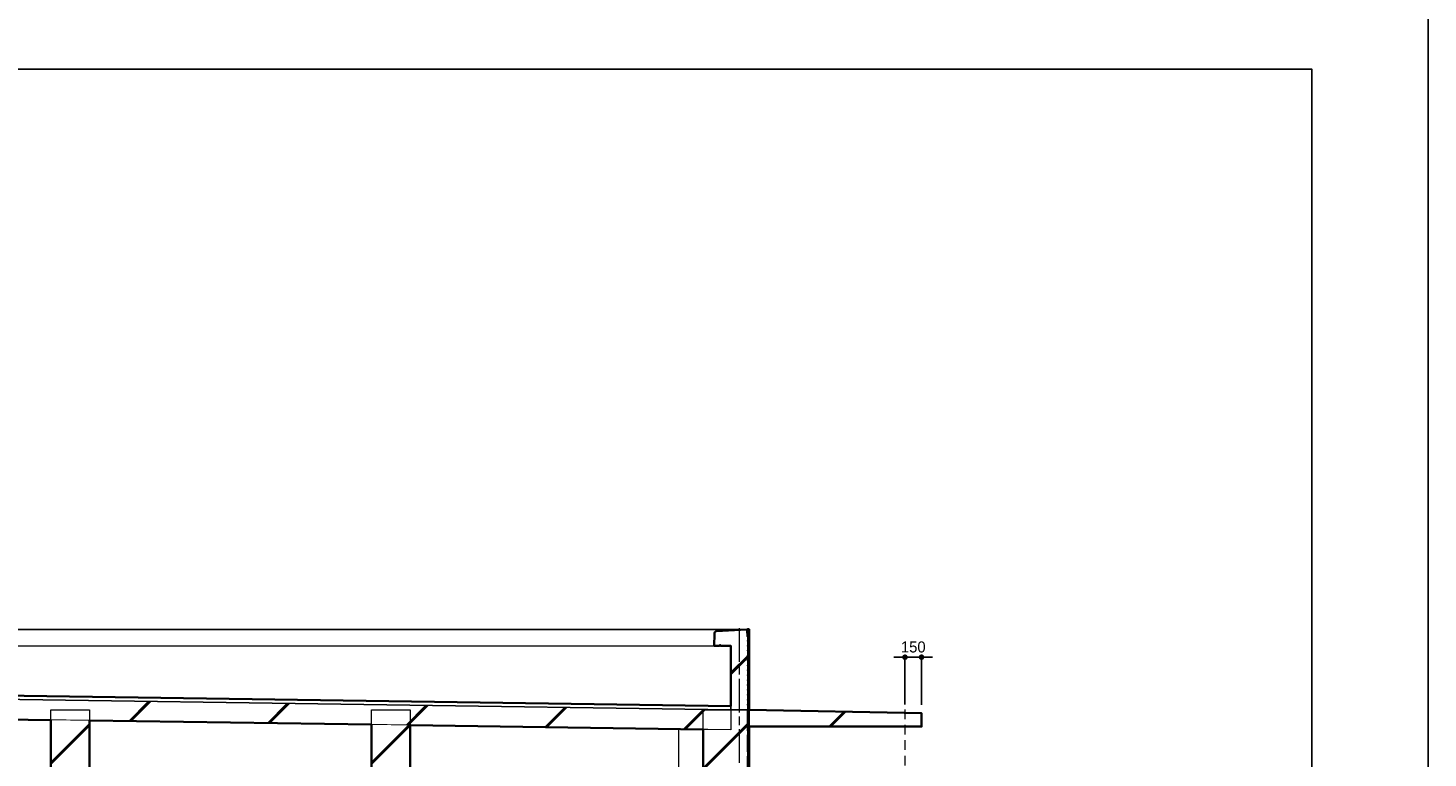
# Model space of a CAD drawing. Header units: millimetres. Extents: x -38341 to 3709, y -10682 to 48718.
# Tile 39 of 118: x -8952 to 3709, y 12045 to 18647. Entities that reach past the tile are written whole.
import ezdxf

# ---------------------------------------------------------------- set-up
doc = ezdxf.new("R2010")
doc.units = ezdxf.units.MM
doc.header["$LTSCALE"] = 50
doc.header["$PDMODE"] = 1
doc.header["$PDSIZE"] = -2
for name, pattern in [('HHP破線50-05', [2.789987, 1.759991, -1.029995]), ('ISO-02 破線', [3.81, 3.048, -0.762]), ('ISO-07 点線', [0.889, 0.127, -0.762]), ('ISO-08 一点鎖線', [9.144, 6.096, -0.762, 1.524, -0.762])]:
    doc.linetypes.add(name, pattern=pattern)
doc.layers.add('00ライン-グリッド-線', color=13, linetype='ISO-08 一点鎖線', lineweight=5, true_color=0xff5454)
for name, color, linetype, lineweight in [('02モデリング-03スラブ', 7, 'Continuous', 5), ('02モデリング-03スラブ_ハッチング', 7, 'Continuous', 5), ('02モデリング-04壁-外部', 7, 'Continuous', 5), ('02モデリング-04壁-外部_ハッチング', 7, 'Continuous', 5), ('02モデリング-06屋根-パラペット', 7, 'Continuous', 5), ('02モデリング-06屋根-パラペット_ハッチング', 7, 'Continuous', 5), ('02モデリング-10梁', 7, 'Continuous', 18), ('02モデリング-10梁_ハッチング', 7, 'Continuous', 5), ('一般', 7, 'Continuous', 5), ('寸法', 7, 'Continuous', 5), ('断面スタイル', 7, 'Continuous', 35), ('解答例線', 7, 'Continuous', 5)]:
    doc.layers.add(name, color=color, linetype=linetype, lineweight=lineweight)
doc.styles.add('PT Sans Narrow', font='PTSans.ttc')
doc.styles.get("Standard").update_dxf_attribs({"font": 'txt', "bigfont": 'BIGFONT.SHX'})
doc.dimstyles.new('hiro2', dxfattribs={"dimtxt": 99.953704, "dimasz": 49.996948, "dimexe": 0, "dimexo": 75, "dimgap": 40, "dimtad": 1, "dimdsep": 46, "dimlunit": 6, "dimtxsty": 'PT Sans Narrow', "dimblk": 'DOT', "dimblk1": 'DOT', "dimblk2": 'DOT', "dimcen": 0, "dimazin": 0, "dimtfac": 0.8, "dimtix": 1, "dimtmove": 0, "dimatfit": 0, "dimldrblk": 'VW_FILLEDARROW', "dimfxl": 1, "dimfrac": 2, "dimtolj": 1, "dimarcsym": 0})

# ---------------------------------------------------------------- blocks, each defined once
blk = doc.blocks.new('Section')
at = {"layer": '02モデリング-03スラブ', "color": 7, "linetype": 'Continuous', "lineweight": 5, "transparency": 33554687}
blk.add_line((-2431, 12480), (-871, 12450), dxfattribs=at)
at = {"layer": '02モデリング-04壁-外部', "color": 7, "linetype": 'Continuous', "lineweight": 5, "transparency": 33554687}
for p, q in [((-2446, 13146), (-2446, 13146)), ((-2446, 13057), (-2446, 13142)), ((-2446, 12498), (-2446, 12960)), ((-2446, 12484), (-2446, 12485)), ((-3066, 11815), (-3066, 12307))]:
    blk.add_line(p, q, dxfattribs=at)
at = {"layer": '02モデリング-04壁-外部', "color": 7, "linetype": 'Continuous', "lineweight": 5, "transparency": 33554687, "flags": 128}
blk.add_lwpolyline([(-10996, 13210), (-2446, 13210), (-2446, 13146)], dxfattribs=at)
at = {"layer": '02モデリング-06屋根-パラペット', "color": 7, "linetype": 'Continuous', "lineweight": 18, "transparency": 33554687}
for p, q in [((-2745, 13177), (-2744, 13177)), ((-2743, 13182), (-2742, 13182)), ((-2725, 13191), (-2719, 13192)), ((-2718, 13192), (-2713, 13192)), ((-2682, 13194), (-2539, 13201)), ((-2533, 13202), (-2504, 13203)), ((-2497, 13204), (-2466, 13205)), ((-2454, 13206), (-2447, 13196)), ((-2447, 13196), (-2446, 13146)), ((-10696, 13060), (-2746, 13060)), ((-2745, 13147), (-2745, 13167)), ((-2745, 13134), (-2745, 13143))]:
    blk.add_line(p, q, dxfattribs=at)
at = {"layer": '02モデリング-06屋根-パラペット', "color": 7, "linetype": 'Continuous', "lineweight": 18, "transparency": 33554687, "flags": 128}
for points in [[(-10988, 13206), (-2454, 13206), (-2463, 13205)], [(-2743, 13181), (-2743, 13182), (-2745, 13176), (-2745, 13169), (-2745, 13170)], [(-2741, 13184), (-2739, 13186), (-2729, 13191)], [(-2726, 13191), (-2727, 13191), (-2729, 13191), (-2727, 13191)], [(-2697, 13060), (-2688, 13060), (-2688, 13065)]]:
    blk.add_lwpolyline(points, dxfattribs=at)
blk = doc.blocks.new('Section-1')
at = {"color": 255, "linetype": 'Continuous', "lineweight": 5, "transparency": 33554687}
blk.add_wipeout([(-2446, 11530), (-2446, 12480), (-2431, 12480), (-2431, 11530)], dxfattribs=at).dxf.layer = '02モデリング-04壁-外部_ハッチング'
at = {"color": 255, "linetype": 'Continuous', "lineweight": 5}
for points in [[(-8396, 12480), (-8396, 11930), (-8746, 11930), (-8746, 12480)], [(-5496, 12480), (-5496, 11930), (-5846, 11930), (-5846, 12480)]]:
    blk.add_wipeout(points, dxfattribs=at).dxf.layer = '02モデリング-10梁_ハッチング'
at = {"layer": '02モデリング-10梁_ハッチング', "linetype": 'Continuous', "lineweight": 5}
h = blk.add_hatch(dxfattribs=at)
h.set_pattern_fill('鉄筋コンクリート [CN] HF-スラブ', style=0, pattern_type=2)
h.set_pattern_definition([(45, (-8561.75, 12191.7), (-621.7, 650.7), []), (45, (-8556.6, 12185.6), (-621.8, 650.7), []), (45, (-8552.8, 12178.5), (-621.8, 650.7), [])])
h.paths.add_polyline_path([(-8396, 12480), (-8396, 11930), (-8746, 11930), (-8746, 12480)])
h = blk.add_hatch(dxfattribs=at)
h.set_pattern_fill('鉄筋コンクリート [CN] HF-スラブ', style=0, pattern_type=2)
h.set_pattern_definition([(45, (-5661.75, 12191.7), (-621.7, 650.7), []), (45, (-5656.6, 12185.6), (-621.8, 650.7), []), (45, (-5652.8, 12178.5), (-621.8, 650.7), [])])
h.paths.add_polyline_path([(-5496, 12480), (-5496, 11930), (-5846, 11930), (-5846, 12480)])
at = {"color": 255, "linetype": 'Continuous', "lineweight": 5, "transparency": 33554687}
blk.add_wipeout([(-2688, 13065), (-2697, 13065), (-2697, 13060), (-2746, 13060), (-2745, 13132), (-2745, 13134), (-2745, 13147), (-2745, 13167), (-2745, 13169), (-2745, 13170), (-2745, 13177), (-2744, 13177), (-2742, 13182), (-2741, 13184), (-2741, 13184), (-2739, 13186), (-2737, 13187), (-2729, 13191), (-2729, 13191), (-2727, 13191), (-2726, 13191), (-2725, 13191), (-2718, 13192), (-2713, 13192), (-2682, 13194), (-2533, 13202), (-2504, 13203), (-2497, 13204), (-2466, 13205), (-2466, 13205), (-2463, 13205), (-2454, 13206), (-2454, 13206), (-2454, 13206), (-2447, 13196), (-2447, 13196), (-2447, 13196), (-2446, 13146), (-2446, 13146), (-2446, 13146), (-2446, 13142), (-2446, 13057), (-2446, 12960), (-2446, 12498), (-2446, 12485), (-2446, 12484), (-2446, 12480), (-2596, 12480), (-2596, 13060), (-2688, 13060)], dxfattribs=at).dxf.layer = '02モデリング-06屋根-パラペット_ハッチング'
at = {"layer": '02モデリング-06屋根-パラペット_ハッチング', "linetype": 'Continuous', "lineweight": 5, "transparency": 33554687}
h = blk.add_hatch(dxfattribs=at)
h.set_pattern_fill('鉄筋コンクリート [CN] HF-スラブ', style=0, pattern_type=2)
h.set_pattern_definition([(45, (-2586.75, 12829.7), (-621.7, 650.7), []), (45, (-2581.6, 12823.6), (-621.8, 650.7), []), (45, (-2577.8, 12816.45), (-621.8, 650.7), [])])
h.paths.add_polyline_path([(-2688, 13065), (-2697, 13065), (-2697, 13060), (-2746, 13060), (-2745, 13132), (-2745, 13134), (-2745, 13147), (-2745, 13167), (-2745, 13169), (-2745, 13170), (-2745, 13177), (-2744, 13177), (-2742, 13182), (-2741, 13184), (-2741, 13184), (-2739, 13186), (-2737, 13187), (-2729, 13191), (-2729, 13191), (-2727, 13191), (-2726, 13191), (-2725, 13191), (-2718, 13192), (-2713, 13192), (-2682, 13194), (-2533, 13202), (-2504, 13203), (-2497, 13204), (-2466, 13205), (-2466, 13205), (-2463, 13205), (-2454, 13206), (-2454, 13206), (-2454, 13206), (-2447, 13196), (-2447, 13196), (-2447, 13196), (-2446, 13146), (-2446, 13146), (-2446, 13146), (-2446, 13142), (-2446, 13057), (-2446, 12960), (-2446, 12498), (-2446, 12485), (-2446, 12484), (-2446, 12480), (-2596, 12480), (-2596, 13060), (-2688, 13060)])
at = {"color": 255, "linetype": 'Continuous', "lineweight": 5, "transparency": 33554687}
blk.add_wipeout([(-2446, 12330), (-2446, 12480), (-871, 12450), (-871, 12330)], dxfattribs=at).dxf.layer = '02モデリング-03スラブ_ハッチング'
at = {"layer": '02モデリング-03スラブ_ハッチング', "linetype": 'Continuous', "lineweight": 5, "transparency": 33554687}
h = blk.add_hatch(dxfattribs=at)
h.set_pattern_fill('鉄筋コンクリート [CN] HF-スラブ', style=0, pattern_type=2)
h.set_pattern_definition([(45, (-1649.25, 12391.7), (-621.7, 650.7), []), (45, (-1644.1, 12385.6), (-621.8, 650.7), []), (45, (-1640.3, 12378.5), (-621.8, 650.7), [])])
h.paths.add_polyline_path([(-2446, 12330), (-2446, 12480), (-871, 12450), (-871, 12330)])
at = {"color": 255, "linetype": 'Continuous', "lineweight": 5, "transparency": 33554687}
blk.add_wipeout([(-2446, 13210), (-2446, 12480), (-2431, 12480), (-2431, 13210)], dxfattribs=at).dxf.layer = '02モデリング-04壁-外部_ハッチング'
at = {"color": 255, "linetype": 'Continuous', "lineweight": 5}
blk.add_wipeout([(-2446, 12480), (-2446, 11880), (-2846, 11880), (-2846, 12480)], dxfattribs=at).dxf.layer = '02モデリング-10梁_ハッチング'
at = {"layer": '02モデリング-10梁_ハッチング', "linetype": 'Continuous', "lineweight": 5}
h = blk.add_hatch(dxfattribs=at)
h.set_pattern_fill('鉄筋コンクリート [CN] HF-スラブ', style=0, pattern_type=2)
h.set_pattern_definition([(45, (-2636.75, 12166.7), (-621.7, 650.7), []), (45, (-2631.6, 12160.6), (-621.8, 650.7), []), (45, (-2627.8, 12153.5), (-621.8, 650.7), [])])
h.paths.add_polyline_path([(-2446, 12480), (-2446, 11880), (-2846, 11880), (-2846, 12480)])
at = {"color": 255, "linetype": 'Continuous', "lineweight": 5, "transparency": 33554687}
blk.add_wipeout([(-10846, 12420), (-10846, 12600), (-2596, 12480), (-2596, 12300)], dxfattribs=at).dxf.layer = '02モデリング-03スラブ_ハッチング'
at = {"layer": '02モデリング-03スラブ_ハッチング', "linetype": 'Continuous', "lineweight": 5, "transparency": 33554687}
h = blk.add_hatch(dxfattribs=at)
h.set_pattern_fill('鉄筋コンクリート [CN] HF-スラブ', style=0, pattern_type=2)
h.set_pattern_definition([(45, (-6711.75, 12436.75), (-621.74, 650.72), []), (45, (-6706.6, 12430.6), (-621.8, 650.67), []), (45, (-6702.8, 12423.5), (-621.8, 650.67), [])])
h.paths.add_polyline_path([(-10846, 12420), (-10846, 12600), (-2596, 12480), (-2596, 12300)])
at = {"color": 255, "linetype": 'Continuous', "lineweight": 5, "transparency": 33554687}
blk.add_wipeout([(-10846, 12600), (-10846, 12635), (-2596, 12515), (-2596, 12480)], dxfattribs=at).dxf.layer = '02モデリング-03スラブ_ハッチング'
blk = doc.blocks.new('Section-2')
at = {"layer": '02モデリング-03スラブ', "color": 7, "linetype": 'Continuous', "lineweight": 25, "transparency": 33554687}
for p, q in [((-10846, 12635), (-2596, 12515)), ((-2596, 12480), (-10846, 12600)), ((-2596, 12515), (-2596, 12480))]:
    blk.add_line(p, q, dxfattribs=at)
at = {"layer": '02モデリング-03スラブ', "color": 7, "linetype": 'Continuous', "lineweight": 5, "transparency": 33554687}
for p, q in [((-10846, 12600), (-2596, 12480)), ((-2596, 12300), (-10846, 12420)), ((-2596, 12480), (-2596, 12300))]:
    blk.add_line(p, q, dxfattribs=at)
at = {"layer": '02モデリング-03スラブ', "color": 7, "linetype": 'Continuous', "lineweight": 18, "transparency": 33554687}
for p, q in [((-2446, 12330), (-2446, 12480)), ((-2446, 12480), (-871, 12450)), ((-871, 12450), (-871, 12330)), ((-871, 12330), (-2446, 12330))]:
    blk.add_line(p, q, dxfattribs=at)
at = {"layer": '02モデリング-04壁-外部', "color": 7, "linetype": 'ISO-07 点線', "lineweight": 18, "transparency": 33554687}
blk.add_line((-2446, 12480), (-2446, 13210), dxfattribs=at)
at = {"layer": '02モデリング-04壁-外部', "color": 7, "linetype": 'Continuous', "lineweight": 5, "transparency": 33554687}
for p, q in [((-2446, 13210), (-2431, 13210)), ((-2446, 12480), (-2431, 12480)), ((-2446, 12480), (-2431, 12480))]:
    blk.add_line(p, q, dxfattribs=at)
at = {"layer": '02モデリング-04壁-外部', "color": 7, "linetype": 'Continuous', "lineweight": 25, "transparency": 33554687}
for p, q in [((-2431, 12480), (-2431, 13210)), ((-2431, 11530), (-2431, 12480))]:
    blk.add_line(p, q, dxfattribs=at)
at = {"layer": '02モデリング-04壁-外部', "color": 7, "linetype": 'ISO-02 破線', "lineweight": 18, "transparency": 33554687}
blk.add_line((-2446, 11530), (-2446, 12480), dxfattribs=at)
at = {"layer": '02モデリング-06屋根-パラペット', "color": 7, "linetype": 'Continuous', "lineweight": 18, "transparency": 33554687}
for p, q in [((-2745, 13170), (-2745, 13177)), ((-2745, 13177), (-2744, 13177)), ((-2745, 13169), (-2745, 13170)), ((-2745, 13167), (-2745, 13169)), ((-2744, 13177), (-2742, 13182)), ((-2742, 13182), (-2741, 13184)), ((-2741, 13184), (-2739, 13186)), ((-2741, 13184), (-2741, 13184)), ((-2739, 13186), (-2737, 13187)), ((-2737, 13187), (-2729, 13191)), ((-2729, 13191), (-2729, 13191)), ((-2729, 13191), (-2727, 13191)), ((-2727, 13191), (-2726, 13191)), ((-2726, 13191), (-2725, 13191)), ((-2725, 13191), (-2718, 13192)), ((-2718, 13192), (-2713, 13192)), ((-2713, 13192), (-2682, 13194)), ((-2682, 13194), (-2533, 13202)), ((-2533, 13202), (-2504, 13203)), ((-2504, 13203), (-2497, 13204)), ((-2497, 13204), (-2466, 13205)), ((-2466, 13205), (-2466, 13205)), ((-2466, 13205), (-2463, 13205)), ((-2463, 13205), (-2454, 13206)), ((-2454, 13206), (-2454, 13206)), ((-2454, 13206), (-2454, 13206)), ((-2454, 13206), (-2447, 13196)), ((-2447, 13196), (-2447, 13196)), ((-2447, 13196), (-2447, 13196)), ((-2447, 13196), (-2446, 13146)), ((-2746, 13060), (-2745, 13132)), ((-2697, 13060), (-2746, 13060)), ((-2745, 13147), (-2745, 13167)), ((-2745, 13134), (-2745, 13147)), ((-2745, 13132), (-2745, 13134)), ((-2688, 13065), (-2697, 13065)), ((-2697, 13065), (-2697, 13060)), ((-2688, 13060), (-2688, 13065)), ((-2596, 13060), (-2688, 13060)), ((-2596, 12480), (-2596, 13060)), ((-2446, 13146), (-2446, 13146)), ((-2446, 13146), (-2446, 13146)), ((-2446, 13146), (-2446, 13142)), ((-2446, 13142), (-2446, 13057)), ((-2446, 13057), (-2446, 12960)), ((-2446, 12960), (-2446, 12498)), ((-2446, 12480), (-2596, 12480)), ((-2446, 12498), (-2446, 12485)), ((-2446, 12485), (-2446, 12484)), ((-2446, 12484), (-2446, 12480))]:
    blk.add_line(p, q, dxfattribs=at)
at = {"layer": '02モデリング-10梁', "color": 7, "linetype": 'Continuous', "lineweight": 5, "transparency": 33554687}
for p, q in [((-8746, 11930), (-8746, 12480)), ((-8746, 12480), (-8396, 12480)), ((-8396, 12480), (-8396, 11930)), ((-5846, 11930), (-5846, 12480)), ((-5846, 12480), (-5496, 12480)), ((-5496, 12480), (-5496, 11930)), ((-2846, 11880), (-2846, 12480)), ((-2846, 12480), (-2446, 12480)), ((-2446, 12480), (-2446, 11880))]:
    blk.add_line(p, q, dxfattribs=at)
at = {"layer": '断面スタイル', "transparency": 33554687, "flags": 128}
for points in [[(-10846, 12635), (-2596, 12515), (-2596, 13060), (-2688, 13060), (-2688, 13065), (-2697, 13065), (-2697, 13060), (-2746, 13060), (-2745, 13169), (-2745, 13170), (-2745, 13177), (-2744, 13177), (-2742, 13182), (-2739, 13186), (-2729, 13191), (-2727, 13191), (-2726, 13191), (-2454, 13206), (-2447, 13196), (-2446, 13146), (-2446, 13210), (-2431, 13210), (-2431, 12480), (-871, 12450), (-871, 12330), (-2431, 12330), (-2431, 11530)], [(-8746, 11930), (-8746, 12389), (-10596, 12416)]]:
    blk.add_lwpolyline(points, dxfattribs=at)
for points in [[(-5846, 11930), (-5846, 12347), (-8396, 12384), (-8396, 7250), (-7196, 7250), (-7196, 10495), (-7046, 10495), (-7046, 8420), (-5846, 8420), (-5846, 8810), (-5846, 9360)], [(-2846, 11880), (-2846, 12304), (-5496, 12342), (-5496, 11930), (-5676, 11930), (-5676, 11815), (-2616, 11815), (-2616, 11880)]]:
    blk.add_lwpolyline(points, close=True, dxfattribs=at)
blk = doc.blocks.new('グリッド線')
at = {"layer": '00ライン-グリッド-線', "transparency": 33554687}
blk.add_line((0, 0), (0, -14980), dxfattribs=at)
at = {"layer": '00ライン-グリッド-線', "color": 0, "flags": 1}
for tag in ['IFC_UUID', 'instanceID']:
    blk.add_attdef(tag, (14597, -22529), '', height=0.18, dxfattribs=at)
blk = doc.blocks.new('_Dot')
at = {"color": 0, "linetype": 'ByBlock', "lineweight": -2}
blk.add_line((-0.5, 0), (-1, 0), dxfattribs=at)
at = {"color": 0, "linetype": 'ByBlock', "const_width": 0.5}
blk.add_lwpolyline([(-0.25, 0, 1), (0.25, 0, 1)], format="xyb", close=True, dxfattribs=at)
blk = doc.blocks.new('*D64')
at = {"layer": 'Defpoints', "color": 0, "transparency": 33554687}
for p in [(-1021, 12957), (-1021, 12453), (-871, 12450)]:
    blk.add_point(p, dxfattribs=at)
at = {"layer": '寸法', "color": 0, "linetype": 'Continuous', "lineweight": -2, "transparency": 33554687}
for p, q in [((-1071, 12957), (-1121, 12957)), ((-1021, 12528), (-1021, 12957)), ((-871, 12957), (-1021, 12957)), ((-871, 12525), (-871, 12957)), ((-821, 12957), (-771, 12957))]:
    blk.add_line(p, q, dxfattribs=at)
at = {"layer": '寸法', "color": 0, "lineweight": -2, "xscale": 49.99694824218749, "yscale": 49.99694824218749, "zscale": 49.99694824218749}
blk.add_blockref('_Dot', (-1021, 12957), dxfattribs=at)
at = {"layer": '寸法', "color": 0, "lineweight": -2, "xscale": 49.99694824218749, "yscale": 49.99694824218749, "zscale": 49.99694824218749, "rotation": 180}
blk.add_blockref('_Dot', (-871, 12957), dxfattribs=at)
at = {"layer": '寸法', "color": 0, "lineweight": 5, "transparency": 33554687, "insert": (-946, 13049), "char_height": 100, "attachment_point": 5, "style": 'PT Sans Narrow'}
blk.add_mtext('\\A1;150', dxfattribs=at)
blk = doc.blocks.new('VW_FILLEDARROW')
at = {"linetype": 'Continuous', "lineweight": 0, "transparency": 16777216}
blk.add_hatch(color=0, dxfattribs=at).paths.add_polyline_path([(-1.2, 0.32), (0, 0), (-1.2, -0.32), (-0.9, 0)])
at = {"color": 0, "linetype": 'Continuous', "lineweight": 5, "transparency": 16777216, "flags": 128}
blk.add_lwpolyline([(-1.2, 0.32), (0, 0), (-1.2, -0.32), (-0.9, 0)], close=True, dxfattribs=at)
blk = doc.blocks.new('_図面枠 (3D)')
at = {"layer": '解答例線', "color": 7, "linetype": 'Continuous', "lineweight": 25, "transparency": 33554687, "flags": 128}
for points in [[(-42100, -20), (42000, -20), (42000, -59420), (-42100, -59420)], [(-39998, -1505), (39898, -1505), (39898, -57935), (-39998, -57935)]]:
    blk.add_lwpolyline(points, close=True, dxfattribs=at)

msp = doc.modelspace()

# ---------------------------------------------------------------- block references
at = {"layer": '02モデリング-03スラブ', "color": 7, "transparency": 33554687}
msp.add_blockref('Section', (0, 0), dxfattribs=at)

# ---------------------------------------------------------------- next in the draw order: block references
msp.add_blockref('Section-1', (0, 0), dxfattribs=at)

# ---------------------------------------------------------------- next in the draw order: linework, layer by layer
at = {"layer": '一般', "color": 7, "linetype": 'HHP破線50-05', "lineweight": 5, "transparency": 33554687}
msp.add_line((-1020.698, -716.094), (-1020.698, 12860.549), dxfattribs=at)

# ---------------------------------------------------------------- next in the draw order: block references
at = {"layer": '02モデリング-03スラブ', "color": 7, "transparency": 33554687}
msp.add_blockref('Section-2', (0, 0), dxfattribs=at)

# ---------------------------------------------------------------- next in the draw order: dimensions: what is measured, and where the dimension line sits
at = {"layer": '寸法', "color": 7, "linetype": 'Continuous', "lineweight": 5, "transparency": 33554687}
dim = msp.add_linear_dim(base=(-1020.698, 12957.142), p1=(-870.698, 12450), p2=(-1020.698, 12452.857), dimstyle='hiro2', override={"dimpost": '<>', "dimtxsty": 'PT Sans Narrow', "dimtmove": 2}, dxfattribs=at)
dim.commit()
dim.dimension.update_dxf_attribs({"geometry": '*D64', "text_midpoint": (-945.698, 13048.749)})

# ---------------------------------------------------------------- next in the draw order: block references
at = {"layer": '00ライン-グリッド-線'}
msp.add_blockref('グリッド線', (-2520.698, 13220), dxfattribs=at)

# ---------------------------------------------------------------- next in the draw order: block references
at = {"layer": '解答例線', "color": 7, "transparency": 33554687, "xscale": 0.5, "yscale": 0.5, "zscale": 0.5}
msp.add_blockref('_図面枠 (3D)', (-17290.959, 19028.052), dxfattribs=at)

doc.saveas('drawing.dxf')
